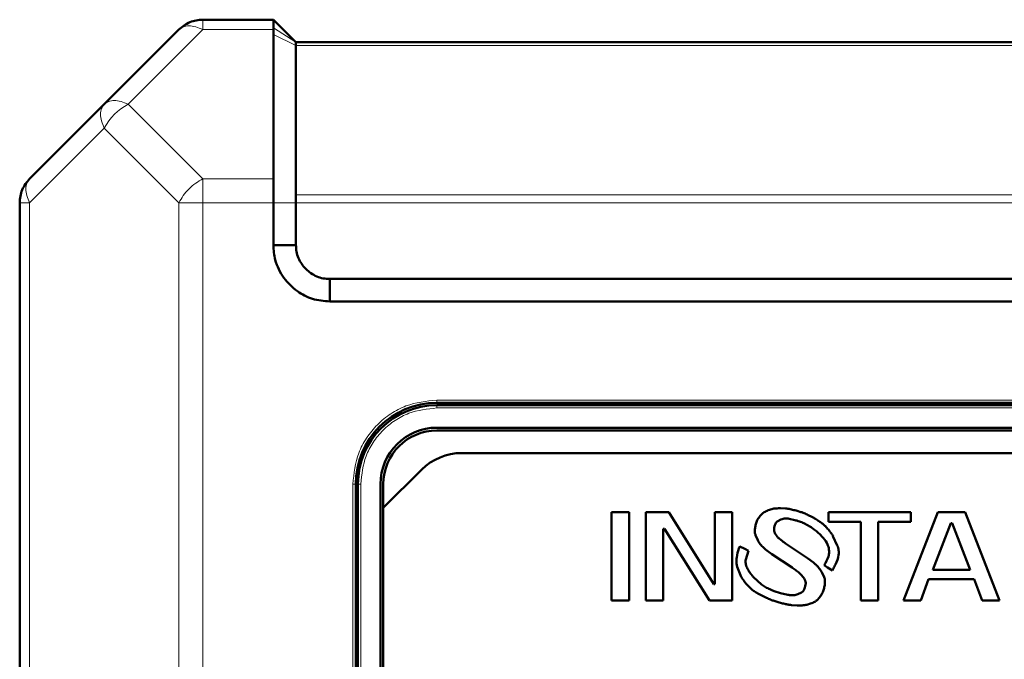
# Model space of a CAD drawing. Header units: millimetres. Extents: x 0 to 594, y 0 to 420.
# Tile 6 of 11: x 102 to 137, y 268 to 290. Entities that reach past the tile are written whole.
import ezdxf

# ---------------------------------------------------------------- set-up
doc = ezdxf.new("R2010")
doc.units = ezdxf.units.MM

msp = doc.modelspace()

# ---------------------------------------------------------------- linework, layer by layer
at = {"color": 7, "linetype": 'Continuous', "lineweight": 50}
for p, q in [((111.026, 290.429), (108.523, 290.429)), ((111.826, 289.629), (111.026, 290.429)), ((107.675, 290.077), (105.026, 287.429)), ((111.026, 290.077), (111.026, 290.134)), ((111.026, 290.077), (111.026, 289.904)), ((111.027, 284.78), (111.026, 289.904)), ((154.226, 289.629), (111.826, 289.629)), ((111.826, 284.214), (111.826, 289.512)), ((105.026, 287.429), (102.378, 284.78)), ((102.026, 283.932), (102.026, 201.926)), ((111.026, 282.429), (111.026, 283.932)), ((111.826, 282.429), (111.826, 283.932)), ((111.026, 282.429), (111.826, 282.429)), ((113.026, 280.429), (113.026, 281.229)), ((153.026, 281.229), (113.026, 281.229)), ((153.026, 280.429), (113.026, 280.429)), ((116.826, 276.829), (149.226, 276.829)), ((149.226, 276.749), (116.826, 276.749)), ((121.426, 276.749), (121.426, 276.829)), ((122.026, 276.829), (122.026, 276.749)), ((124.026, 276.829), (124.026, 276.749)), ((124.626, 276.829), (124.626, 276.749)), ((116.826, 275.949), (149.226, 275.949)), ((149.226, 275.849), (116.826, 275.849)), ((117.703, 275.049), (148.349, 275.049)), ((114.926, 273.1), (116.289, 274.463)), ((113.946, 263.029), (113.946, 273.949)), ((114.026, 273.949), (114.026, 263.103)), ((114.826, 263.393), (114.826, 273.949)), ((114.926, 273.949), (114.926, 273.1)), ((114.926, 273.1), (114.926, 263.435)), ((123.644, 272.945), (123.026, 272.945)), ((123.026, 272.945), (123.026, 269.812)), ((123.644, 269.812), (123.644, 272.945)), ((124.24, 272.945), (124.24, 269.812)), ((125.05, 272.945), (124.24, 272.945)), ((126.647, 270.394), (125.05, 272.945)), ((127.307, 272.945), (126.69, 272.945)), ((126.69, 272.945), (126.69, 270.394)), ((127.307, 269.812), (127.307, 272.945)), ((128.372, 272.898), (128.293, 272.816)), ((128.711, 273.059), (128.584, 273.017)), ((129.195, 273.082), (129.02, 273.089)), ((129.74, 272.955), (129.607, 272.996)), ((130.124, 272.786), (129.999, 272.848)), ((133.634, 272.945), (130.715, 272.945)), ((130.715, 272.945), (130.715, 272.61)), ((134.592, 272.945), (133.378, 269.812)), ((133.634, 272.61), (133.634, 272.945)), ((135.572, 272.945), (134.592, 272.945)), ((136.786, 269.812), (135.572, 272.945)), ((128.175, 272.632), (128.142, 272.528)), ((128.795, 272.397), (128.807, 272.456)), ((128.922, 272.635), (129.032, 272.689)), ((129.329, 272.716), (129.524, 272.672)), ((129.929, 272.519), (130.099, 272.418)), ((130.357, 272.64), (130.356, 272.641)), ((130.359, 272.641), (130.357, 272.64)), ((130.413, 272.608), (130.359, 272.641)), ((130.715, 272.61), (131.866, 272.61)), ((131.866, 272.61), (131.866, 269.812)), ((132.483, 269.812), (132.483, 272.61)), ((132.483, 272.61), (133.634, 272.61)), ((134.421, 270.909), (135.06, 272.565)), ((135.06, 272.565), (135.103, 272.565)), ((135.103, 272.565), (135.742, 270.909)), ((124.858, 269.812), (124.858, 272.364)), ((124.858, 272.364), (124.901, 272.364)), ((124.901, 272.364), (126.498, 269.812)), ((128.13, 272.135), (128.209, 271.96)), ((128.807, 272.24), (128.796, 272.29)), ((128.9, 272.086), (128.861, 272.138)), ((130.877, 272.103), (130.879, 272.105)), ((129.082, 271.923), (129.012, 271.979)), ((129.972, 271.317), (129.261, 271.796)), ((131.032, 271.772), (130.877, 272.103)), ((127.755, 271.645), (127.568, 271.731)), ((127.883, 271.578), (127.755, 271.645)), ((127.781, 271.272), (127.883, 271.578)), ((128.49, 271.625), (128.709, 271.464)), ((128.709, 271.464), (129.425, 270.985)), ((130.186, 271.161), (129.972, 271.317)), ((130.561, 271.069), (130.681, 270.986)), ((113.946, 270.949), (114.026, 270.949)), ((127.497, 270.95), (127.625, 270.661)), ((129.742, 270.739), (129.829, 270.635)), ((130.565, 270.643), (130.477, 270.823)), ((130.681, 270.986), (130.856, 270.876)), ((135.742, 270.909), (134.421, 270.909)), ((126.69, 270.394), (126.647, 270.394)), ((127.625, 270.661), (127.621, 270.658)), ((128.343, 270.389), (128.062, 270.642)), ((129.91, 270.428), (129.895, 270.32)), ((133.991, 269.812), (134.272, 270.573)), ((134.272, 270.573), (135.891, 270.573)), ((135.891, 270.573), (136.172, 269.812)), ((113.946, 270.349), (114.026, 270.349)), ((128.213, 270.066), (128.518, 269.91)), ((129.277, 270.018), (129.017, 270.08)), ((129.76, 270.095), (129.637, 270.035)), ((123.026, 269.812), (123.644, 269.812)), ((124.24, 269.812), (124.858, 269.812)), ((126.498, 269.812), (127.307, 269.812)), ((128.791, 269.799), (128.935, 269.756)), ((129.946, 269.666), (130.085, 269.708)), ((130.313, 269.832), (130.397, 269.921)), ((131.866, 269.812), (132.483, 269.812)), ((133.378, 269.812), (133.991, 269.812)), ((136.172, 269.812), (136.786, 269.812)), ((129.407, 269.654), (129.605, 269.641)), ((113.946, 268.349), (114.026, 268.349)), ((114.026, 267.749), (113.946, 267.749))]:
    msp.add_line(p, q, dxfattribs=at)
at = {"color": 9, "linetype": 'Continuous', "lineweight": 18}
for p, q in [((108.523, 290.429), (108.523, 290.077)), ((108.523, 290.077), (105.875, 287.429)), ((111.026, 290.077), (108.523, 290.077)), ((111.826, 289.629), (111.026, 290.134)), ((111.826, 289.512), (111.026, 289.904)), ((154.226, 289.512), (111.826, 289.512)), ((105.875, 287.429), (108.523, 284.78)), ((105.026, 286.58), (102.378, 283.932)), ((107.675, 283.932), (105.026, 286.58)), ((111.027, 284.78), (108.523, 284.78)), ((108.523, 284.78), (108.523, 283.932)), ((111.826, 284.214), (154.226, 284.214)), ((102.378, 283.932), (102.026, 283.932)), ((102.378, 283.932), (102.378, 201.926)), ((107.675, 283.932), (107.675, 201.926)), ((108.523, 283.932), (108.523, 201.926)), ((111.026, 283.932), (108.523, 283.932)), ((111.826, 283.932), (111.026, 283.932)), ((154.226, 283.932), (111.826, 283.932)), ((116.826, 276.929), (149.226, 276.929)), ((116.826, 276.929), (116.826, 276.829)), ((116.826, 276.649), (116.826, 276.749)), ((149.226, 276.649), (116.826, 276.649)), ((113.846, 232.749), (113.846, 273.949)), ((113.846, 273.949), (113.946, 273.949)), ((114.126, 273.949), (114.026, 273.949)), ((114.126, 273.949), (114.126, 263.103))]:
    msp.add_line(p, q, dxfattribs=at)
msp.add_arc((106.778, 285.677), 1.971, 117.2738, 152.7262, dxfattribs=at)
at = {"color": 7, "linetype": 'Continuous', "lineweight": 50}
for centre, radius, end in [((116.826, 273.949), 2.88, 180), ((116.826, 273.949), 2.8, 180), ((116.826, 273.949), 2, 180), ((116.826, 273.949), 1.9, 180), ((117.703, 273.049), 2, 135)]:
    msp.add_arc(centre, radius, 90, end, dxfattribs=at)
for points in [[(107.675, 290.077), (107.733, 290.13), (107.851, 290.234), (108.061, 290.344), (108.287, 290.415), (108.445, 290.424), (108.523, 290.429)], [(111.026, 290.134), (111.026, 290.219), (111.026, 290.388), (111.026, 290.415), (111.026, 290.429)], [(111.826, 289.629), (111.826, 289.627), (111.826, 289.624), (111.826, 289.6), (111.826, 289.564), (111.826, 289.529), (111.826, 289.512)], [(102.026, 283.932), (102.031, 284.01), (102.039, 284.167), (102.111, 284.393), (102.22, 284.604), (102.325, 284.721), (102.378, 284.78)], [(111.826, 284.214), (111.826, 284.195), (111.826, 284.156), (111.826, 284.086), (111.826, 284.01), (111.826, 283.958), (111.826, 283.932)]]:
    msp.add_open_spline(points, degree=3, dxfattribs=at)
at = {"color": 9, "linetype": 'Continuous', "lineweight": 18}
for points in [[(108.523, 290.077), (108.438, 290.114), (108.266, 290.189), (108.028, 290.218), (107.82, 290.189), (107.723, 290.114), (107.675, 290.077)], [(105.026, 287.429), (105.074, 287.466), (105.171, 287.54), (105.38, 287.57), (105.618, 287.54), (105.789, 287.466), (105.875, 287.429)], [(105.026, 286.58), (104.989, 286.666), (104.915, 286.837), (104.885, 287.075), (104.915, 287.284), (104.989, 287.38), (105.026, 287.429)], [(102.378, 284.78), (102.34, 284.732), (102.266, 284.635), (102.236, 284.426), (102.266, 284.188), (102.34, 284.017), (102.378, 283.932)], [(107.675, 283.932), (107.723, 284.017), (107.82, 284.188), (108.028, 284.426), (108.266, 284.635), (108.438, 284.732), (108.523, 284.78)], [(108.523, 283.932), (108.445, 283.932), (108.287, 283.932), (108.061, 283.932), (107.851, 283.932), (107.733, 283.932), (107.675, 283.932)]]:
    msp.add_open_spline(points, degree=3, dxfattribs=at)
at = {"color": 7, "linetype": 'Continuous', "lineweight": 50}
for points, knots in [([(111.026, 283.932), (111.026, 284.044), (111.026, 284.187), (111.026, 284.331), (111.026, 284.373), (111.027, 284.531), (111.027, 284.657), (111.027, 284.78)], [0, 0, 0, 0, 0.357033, 0.455704, 0.484948, 0.500793, 1, 1, 1, 1]), ([(113.026, 280.429), (112.819, 280.445), (112.409, 280.477), (111.84, 280.785), (111.367, 281.253), (111.065, 281.837), (111.038, 282.251), (111.026, 282.429)], [0, 0, 0, 0, 0.197417, 0.390669, 0.604477, 0.83082, 1, 1, 1, 1]), ([(113.026, 281.229), (112.948, 281.232), (112.79, 281.238), (112.489, 281.336), (112.158, 281.561), (111.933, 281.892), (111.835, 282.193), (111.829, 282.351), (111.826, 282.429)], [0, 0, 0, 0, 0.124349, 0.251215, 0.500001, 0.748788, 0.875704, 1, 1, 1, 1]), ([(128.293, 272.816), (128.276, 272.796), (128.244, 272.758), (128.203, 272.697), (128.184, 272.653), (128.175, 272.632)], [0, 0, 0, 0, 0.3631459, 0.6785741, 1, 1, 1, 1]), ([(128.584, 273.017), (128.56, 273.007), (128.51, 272.986), (128.437, 272.95), (128.394, 272.915), (128.372, 272.898)], [0, 0, 0, 0, 0.327175, 0.660089, 1, 1, 1, 1]), ([(129.02, 273.089), (128.993, 273.089), (128.94, 273.089), (128.861, 273.085), (128.785, 273.077), (128.736, 273.065), (128.711, 273.059)], [0, 0, 0, 0, 0.257527, 0.515096, 0.756531, 1, 1, 1, 1]), ([(129.607, 272.996), (129.581, 273.003), (129.501, 273.025), (129.392, 273.052), (129.28, 273.073), (129.224, 273.079), (129.195, 273.082)], [0, 0, 0, 0, 0.190196, 0.593736, 0.796504, 1, 1, 1, 1]), ([(129.999, 272.848), (129.975, 272.859), (129.927, 272.882), (129.859, 272.912), (129.797, 272.936), (129.759, 272.949), (129.74, 272.955)], [0, 0, 0, 0, 0.285416, 0.570856, 0.785274, 1, 1, 1, 1]), ([(128.142, 272.528), (128.136, 272.502), (128.119, 272.431), (128.101, 272.314), (128.108, 272.206), (128.126, 272.149), (128.13, 272.135)], [0, 0, 0, 0, 0.201151, 0.545743, 0.892876, 1, 1, 1, 1]), ([(128.807, 272.456), (128.815, 272.482), (128.83, 272.534), (128.868, 272.598), (128.906, 272.625), (128.922, 272.635)], [0, 0, 0, 0, 0.367246, 0.738269, 1, 1, 1, 1]), ([(129.032, 272.689), (129.058, 272.698), (129.108, 272.716), (129.184, 272.728), (129.259, 272.727), (129.305, 272.72), (129.329, 272.716)], [0, 0, 0, 0, 0.265723, 0.531644, 0.763776, 1, 1, 1, 1]), ([(129.524, 272.672), (129.549, 272.664), (129.631, 272.641), (129.741, 272.605), (129.85, 272.56), (129.902, 272.533), (129.929, 272.519)], [0, 0, 0, 0, 0.184609, 0.590315, 0.794694, 1, 1, 1, 1]), ([(130.356, 272.641), (130.334, 272.656), (130.29, 272.687), (130.23, 272.726), (130.174, 272.759), (130.141, 272.777), (130.124, 272.786)], [0, 0, 0, 0, 0.291963, 0.584536, 0.792137, 1, 1, 1, 1]), ([(130.764, 272.268), (130.747, 272.289), (130.698, 272.351), (130.616, 272.442), (130.518, 272.538), (130.448, 272.585), (130.413, 272.608)], [0, 0, 0, 0, 0.162764, 0.488473, 0.742304, 1, 1, 1, 1]), ([(128.796, 272.29), (128.794, 272.303), (128.791, 272.328), (128.79, 272.364), (128.793, 272.386), (128.795, 272.397)], [0, 0, 0, 0, 0.373096, 0.684236, 1, 1, 1, 1]), ([(128.861, 272.138), (128.853, 272.149), (128.839, 272.17), (128.82, 272.204), (128.811, 272.228), (128.807, 272.24)], [0, 0, 0, 0, 0.344928, 0.669748, 1, 1, 1, 1]), ([(130.099, 272.418), (130.12, 272.402), (130.229, 272.324), (130.381, 272.199), (130.561, 272.011), (130.677, 271.852), (130.714, 271.727), (130.725, 271.689)], [0, 0, 0, 0, 0.081756, 0.409296, 0.601776, 0.879808, 1, 1, 1, 1]), ([(130.806, 272.214), (130.802, 272.219), (130.794, 272.23), (130.78, 272.248), (130.77, 272.261), (130.764, 272.268)], [0, 0, 0, 0, 0.292563, 0.585125, 1, 1, 1, 1]), ([(130.879, 272.105), (130.872, 272.116), (130.858, 272.139), (130.835, 272.176), (130.816, 272.2), (130.806, 272.214)], [0, 0, 0, 0, 0.304501, 0.609027, 1, 1, 1, 1]), ([(128.209, 271.96), (128.223, 271.937), (128.266, 271.863), (128.353, 271.743), (128.444, 271.665), (128.49, 271.625)], [0, 0, 0, 0, 0.181931, 0.584871, 1, 1, 1, 1]), ([(129.012, 271.979), (128.992, 271.996), (128.962, 272.021), (128.924, 272.057), (128.908, 272.076), (128.9, 272.086)], [0, 0, 0, 0, 0.515789, 0.757333, 1, 1, 1, 1]), ([(129.261, 271.796), (129.239, 271.811), (129.198, 271.839), (129.138, 271.881), (129.101, 271.909), (129.082, 271.923)], [0, 0, 0, 0, 0.364174, 0.681993, 1, 1, 1, 1]), ([(130.856, 270.876), (130.869, 270.9), (130.908, 270.969), (130.998, 271.148), (131.079, 271.366), (131.087, 271.605), (131.051, 271.715), (131.032, 271.772)], [0, 0, 0, 0, 0.084631, 0.253957, 0.635557, 0.811264, 1, 1, 1, 1]), ([(127.568, 271.731), (127.559, 271.706), (127.515, 271.58), (127.465, 271.399), (127.44, 271.157), (127.476, 271.028), (127.497, 270.95)], [0, 0, 0, 0, 0.099976, 0.500905, 0.701483, 1, 1, 1, 1]), ([(130.725, 271.689), (130.733, 271.639), (130.748, 271.536), (130.713, 271.315), (130.624, 271.17), (130.561, 271.069)], [0, 0, 0, 0, 0.231928, 0.468163, 1, 1, 1, 1]), ([(127.955, 270.772), (127.939, 270.794), (127.893, 270.86), (127.826, 270.975), (127.772, 271.123), (127.778, 271.225), (127.781, 271.272)], [0, 0, 0, 0, 0.147433, 0.442841, 0.740029, 1, 1, 1, 1]), ([(130.477, 270.823), (130.463, 270.845), (130.42, 270.913), (130.351, 271.005), (130.266, 271.094), (130.213, 271.138), (130.186, 271.161)], [0, 0, 0, 0, 0.1783758, 0.5356337, 0.7667767, 1, 1, 1, 1]), ([(127.988, 270.728), (127.984, 270.733), (127.977, 270.743), (127.965, 270.758), (127.958, 270.767), (127.955, 270.772)], [0, 0, 0, 0, 0.357004, 0.67849, 1, 1, 1, 1]), ([(128.062, 270.642), (128.053, 270.652), (128.036, 270.671), (128.011, 270.699), (127.996, 270.718), (127.988, 270.728)], [0, 0, 0, 0, 0.355597, 0.677633, 1, 1, 1, 1]), ([(129.425, 270.985), (129.447, 270.97), (129.513, 270.925), (129.6, 270.863), (129.684, 270.796), (129.723, 270.758), (129.742, 270.739)], [0, 0, 0, 0, 0.198972, 0.597924, 0.798414, 1, 1, 1, 1]), ([(127.621, 270.658), (127.628, 270.647), (127.64, 270.627), (127.659, 270.599), (127.67, 270.583), (127.676, 270.574)], [0, 0, 0, 0, 0.398915, 0.699314, 1, 1, 1, 1]), ([(127.676, 270.574), (127.68, 270.569), (127.687, 270.559), (127.697, 270.545), (127.703, 270.537), (127.707, 270.533)], [0, 0, 0, 0, 0.387215, 0.6936, 1, 1, 1, 1]), ([(127.707, 270.533), (127.722, 270.511), (127.801, 270.403), (127.923, 270.265), (128.085, 270.139), (128.17, 270.091), (128.213, 270.066)], [0, 0, 0, 0, 0.1151593, 0.5775999, 0.7873978, 1, 1, 1, 1]), ([(129.017, 270.08), (128.992, 270.087), (128.863, 270.124), (128.683, 270.188), (128.484, 270.287), (128.39, 270.355), (128.343, 270.389)], [0, 0, 0, 0, 0.10718, 0.53655, 0.766669, 1, 1, 1, 1]), ([(129.829, 270.635), (129.844, 270.613), (129.869, 270.576), (129.9, 270.513), (129.911, 270.464), (129.91, 270.433), (129.91, 270.428)], [0, 0, 0, 0, 0.3546996, 0.5860734, 0.9306106, 1, 1, 1, 1]), ([(130.56, 270.248), (130.566, 270.274), (130.582, 270.342), (130.599, 270.454), (130.592, 270.562), (130.572, 270.623), (130.565, 270.643)], [0, 0, 0, 0, 0.199369, 0.520221, 0.843107, 1, 1, 1, 1]), ([(129.637, 270.035), (129.611, 270.027), (129.534, 270.003), (129.411, 269.994), (129.317, 270.011), (129.277, 270.018)], [0, 0, 0, 0, 0.219746, 0.663137, 1, 1, 1, 1]), ([(129.895, 270.32), (129.887, 270.294), (129.871, 270.235), (129.832, 270.151), (129.782, 270.112), (129.76, 270.095)], [0, 0, 0, 0, 0.298918, 0.688431, 1, 1, 1, 1]), ([(130.397, 269.921), (130.413, 269.942), (130.458, 270.001), (130.518, 270.11), (130.546, 270.202), (130.56, 270.248)], [0, 0, 0, 0, 0.21757, 0.603056, 1, 1, 1, 1]), ([(128.518, 269.91), (128.542, 269.899), (128.59, 269.877), (128.66, 269.847), (128.727, 269.821), (128.77, 269.807), (128.791, 269.799)], [0, 0, 0, 0, 0.271118, 0.542254, 0.770965, 1, 1, 1, 1]), ([(128.935, 269.756), (128.96, 269.749), (129.037, 269.727), (129.154, 269.697), (129.286, 269.668), (129.367, 269.659), (129.407, 269.654)], [0, 0, 0, 0, 0.165315, 0.495981, 0.747504, 1, 1, 1, 1]), ([(129.605, 269.641), (129.631, 269.641), (129.701, 269.64), (129.794, 269.643), (129.881, 269.652), (129.924, 269.661), (129.946, 269.666)], [0, 0, 0, 0, 0.232977, 0.614177, 0.8065, 1, 1, 1, 1]), ([(130.085, 269.708), (130.11, 269.717), (130.16, 269.736), (130.223, 269.767), (130.275, 269.799), (130.3, 269.821), (130.313, 269.832)], [0, 0, 0, 0, 0.305292, 0.610849, 0.80416, 1, 1, 1, 1])]:
    msp.add_open_spline(points, degree=3, knots=knots, dxfattribs=at)
at = {"color": 9, "linetype": 'Continuous', "lineweight": 18}
for points in [[(113.846, 273.949), (113.886, 274.324), (113.947, 274.9), (114.319, 275.594), (114.703, 276.071), (115.181, 276.456), (115.875, 276.828), (116.451, 276.889), (116.826, 276.929)], [(116.826, 276.649), (116.486, 276.613), (115.964, 276.557), (115.335, 276.22), (114.903, 275.872), (114.554, 275.439), (114.218, 274.811), (114.162, 274.288), (114.126, 273.949)]]:
    msp.add_open_spline(points, degree=3, knots=[0, 0, 0, 0, 0.239457, 0.368361, 0.5, 0.631639, 0.760543, 1, 1, 1, 1], dxfattribs=at)

doc.saveas('drawing.dxf')
